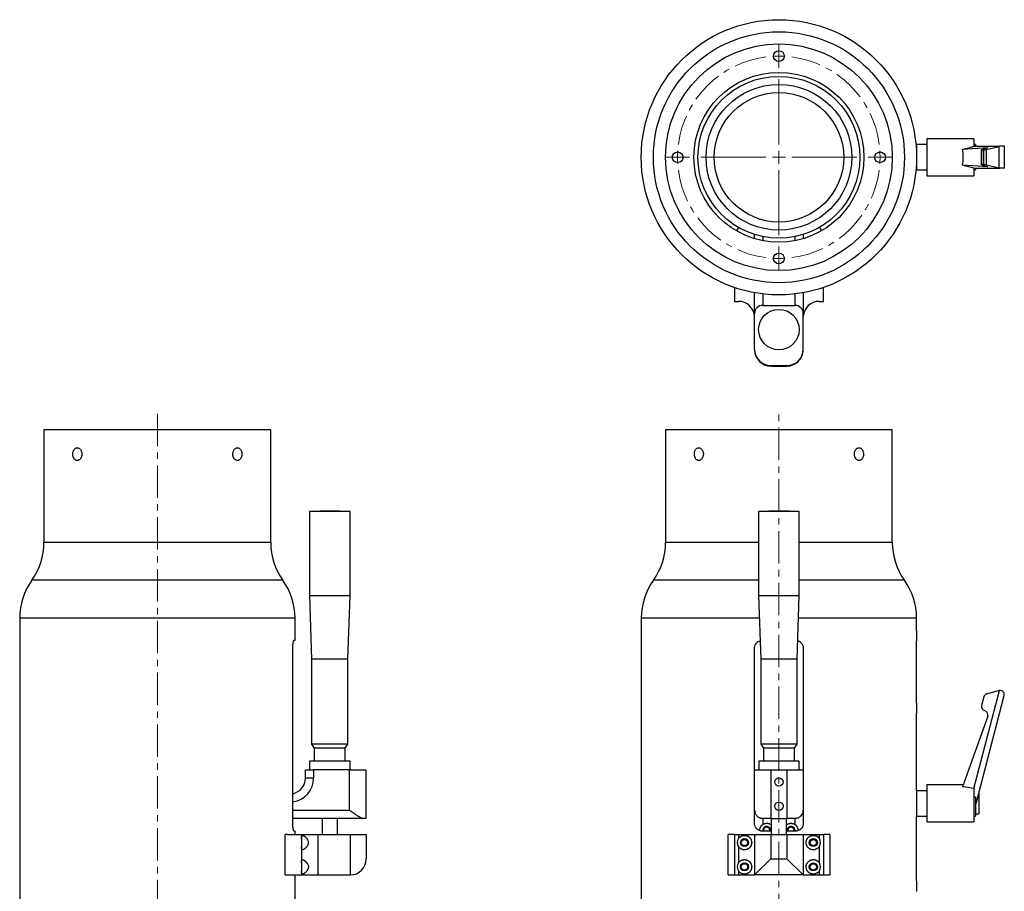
# Model space of a CAD drawing. Header units: inches. Extents: x 2 to 31.8, y 0 to 21.9.
# Tile 10 of 21: x 2 to 17.2, y 8.4 to 21.9. Entities that reach past the tile are written whole.
import ezdxf

# ---------------------------------------------------------------- set-up
doc = ezdxf.new("R2010")
doc.units = ezdxf.units.IN
doc.header["$MEASUREMENT"] = 0
doc.linetypes.add('CENTERX2', pattern=[0.8, 0.5, -0.1, 0.1, -0.1])

# ---------------------------------------------------------------- blocks, each defined once
blk = doc.blocks.new('SW_CENTERMARKSYMBOL_0')
at = {"color": 0, "linetype": 'Continuous', "lineweight": 0}
for p, q in [((1.562, 1.663), (1.562, 1.745)), ((1.562, 1.562), (1.562, 1.663)), ((1.562, 1.562), (1.562, 1.462)), ((1.562, 1.462), (1.562, 1.38)), ((1.562, 0.2), (1.562, 1.205)), ((-0.1, 0), (-0.183, 0)), ((0, 0), (-0.1, 0)), ((0, 0), (0.1, 0)), ((0.1, 0), (0.183, 0)), ((1.363, 0), (0.358, 0)), ((1.562, 0), (1.462, 0)), ((1.562, 0), (1.562, 0.1)), ((1.562, 0), (1.562, -0.1)), ((1.562, 0), (1.663, 0)), ((1.762, 0), (2.767, 0)), ((3.025, 0), (2.942, 0)), ((3.125, 0), (3.025, 0)), ((3.125, 0), (3.225, 0)), ((3.225, 0), (3.308, 0)), ((1.562, -0.2), (1.562, -1.205)), ((1.562, -1.462), (1.562, -1.38)), ((1.562, -1.562), (1.562, -1.462)), ((1.562, -1.562), (1.562, -1.663)), ((1.562, -1.663), (1.562, -1.745))]:
    blk.add_line(p, q, dxfattribs=at)
at = {"color": 0, "linetype": 'CENTERX2', "lineweight": 0}
for radius, start, end in [(1.563, 97.3339, 172.6661), (1.563, 7.3339, 82.6661), (1.563, 187.3339, 262.6661), (1.562, 277.3339, 352.6661)]:
    blk.add_arc((1.562, 0), radius, start, end, dxfattribs=at)
at = {"color": 0, "linetype": 'Continuous', "lineweight": 0}
for radius, start, end in [(1.563, 90, 93.6669), (1.563, 86.3331, 90), (1.563, 176.3331, 180), (1.563, 180, 183.6669), (1.562, 0, 3.6669), (1.562, 356.3331, 0), (1.563, 266.3331, 270), (1.562, 270, 273.6669)]:
    blk.add_arc((1.562, 0), radius, start, end, dxfattribs=at)

msp = doc.modelspace()

# ---------------------------------------------------------------- linework, layer by layer
at = {"color": 7, "linetype": 'Continuous', "lineweight": 25}
for p, q in [((15.976, 19.969), (15.816, 19.969)), ((15.816, 19.969), (15.816, 19.579)), ((16.699, 20.059), (15.976, 20.059)), ((15.976, 20.059), (15.976, 19.489)), ((16.526, 19.897), (16.914, 19.924)), ((16.699, 20.059), (16.699, 19.944)), ((16.724, 19.969), (16.699, 19.969)), ((16.699, 19.944), (16.701, 19.944)), ((16.701, 19.944), (17.096, 19.944)), ((16.724, 19.969), (16.724, 19.944)), ((16.886, 19.912), (16.848, 19.9)), ((16.897, 19.896), (17.092, 19.943)), ((16.914, 19.921), (16.914, 19.924)), ((17.092, 19.605), (17.092, 19.943)), ((17.171, 19.944), (17.096, 19.944)), ((17.171, 19.604), (17.171, 19.944)), ((15.816, 19.874), (15.813, 19.871)), ((15.816, 19.857), (15.814, 19.857)), ((16.817, 19.888), (16.817, 19.66)), ((16.819, 19.888), (16.853, 19.888)), ((16.819, 19.661), (16.819, 19.888)), ((16.853, 19.661), (16.853, 19.888)), ((16.897, 19.652), (16.897, 19.896)), ((15.813, 19.678), (15.816, 19.674)), ((15.814, 19.692), (15.816, 19.692)), ((16.914, 19.625), (16.526, 19.652)), ((16.853, 19.661), (16.819, 19.661)), ((16.848, 19.648), (16.886, 19.637)), ((17.092, 19.605), (16.897, 19.652)), ((16.914, 19.625), (16.914, 19.628)), ((15.816, 19.579), (15.976, 19.579)), ((15.976, 19.489), (16.699, 19.489)), ((16.699, 19.604), (16.699, 19.489)), ((16.699, 19.604), (16.701, 19.604)), ((16.699, 19.579), (16.724, 19.579)), ((16.701, 19.604), (17.096, 19.604)), ((16.724, 19.604), (16.724, 19.579)), ((17.171, 19.604), (17.096, 19.604)), ((13.066, 18.692), (13.034, 18.638)), ((13.316, 18.516), (13.316, 18.582)), ((13.441, 18.55), (13.441, 18.486)), ((13.941, 18.486), (13.941, 18.55)), ((14.066, 18.582), (14.066, 18.517)), ((14.316, 18.692), (14.347, 18.638)), ((13.003, 17.764), (13.003, 17.549)), ((13.316, 17.362), (13.316, 17.683)), ((13.441, 17.664), (13.441, 17.487)), ((13.941, 17.487), (13.941, 17.664)), ((14.066, 17.683), (14.066, 17.362)), ((14.378, 17.549), (14.378, 17.764)), ((13.003, 17.549), (13.066, 17.549)), ((13.441, 17.487), (13.941, 17.487)), ((14.315, 17.549), (14.378, 17.549)), ((13.316, 16.807), (13.316, 17.362)), ((14.066, 16.807), (14.066, 17.362)), ((13.566, 16.557), (13.816, 16.557)), ((13.566, 16.549), (13.815, 16.549)), ((2.346, 15.564), (2.346, 13.824)), ((5.846, 15.564), (2.346, 15.564)), ((5.846, 13.824), (5.846, 15.564)), ((11.941, 15.564), (11.941, 13.824)), ((15.441, 15.564), (11.941, 15.564)), ((15.441, 13.824), (15.441, 15.564)), ((6.758, 14.313), (6.445, 14.301)), ((6.445, 14.301), (6.445, 13.001)), ((6.794, 14.301), (6.445, 14.301)), ((7.071, 14.301), (6.758, 14.313)), ((7.071, 14.301), (6.794, 14.301)), ((7.071, 13.001), (7.071, 14.301)), ((13.691, 14.313), (13.378, 14.301)), ((13.378, 14.301), (13.378, 13.001)), ((13.38, 14.301), (13.378, 14.301)), ((14.004, 14.301), (13.38, 14.301)), ((14.004, 14.301), (13.691, 14.313)), ((14.004, 13.001), (14.004, 14.301)), ((5.846, 13.824), (2.346, 13.824)), ((13.378, 13.824), (11.941, 13.824)), ((15.441, 13.824), (14.004, 13.824)), ((6.033, 13.241), (2.158, 13.241)), ((13.378, 13.241), (11.753, 13.241)), ((15.628, 13.241), (14.004, 13.241)), ((6.445, 13.001), (6.476, 12.024)), ((6.794, 13.001), (6.445, 13.001)), ((7.071, 13.001), (6.794, 13.001)), ((7.039, 12.024), (7.071, 13.001)), ((13.378, 13.001), (13.41, 12.024)), ((13.38, 13.001), (13.378, 13.001)), ((14.004, 13.001), (13.38, 13.001)), ((13.973, 12.024), (14.004, 13.001)), ((1.971, 12.658), (1.971, 8.189)), ((6.221, 12.658), (1.971, 12.658)), ((6.221, 12.314), (6.221, 12.658)), ((11.566, 12.658), (11.566, 8.189)), ((13.389, 12.658), (11.566, 12.658)), ((15.816, 12.658), (13.993, 12.658)), ((15.816, 12.466), (15.816, 12.658)), ((6.206, 12.314), (6.221, 12.314)), ((6.187, 9.489), (6.187, 12.189)), ((13.313, 9.489), (13.313, 12.189)), ((14.068, 12.189), (14.068, 9.489)), ((15.816, 11.346), (15.816, 12.302)), ((6.476, 12.024), (6.476, 10.711)), ((6.79, 12.024), (6.476, 12.024)), ((7.039, 12.024), (6.79, 12.024)), ((7.039, 10.711), (7.039, 12.024)), ((13.41, 12.024), (13.41, 10.711)), ((13.411, 12.024), (13.41, 12.024)), ((13.973, 12.024), (13.411, 12.024)), ((13.973, 10.711), (13.973, 12.024)), ((16.701, 10.023), (17.096, 11.537)), ((16.734, 9.794), (17.169, 11.46)), ((16.853, 11.44), (16.819, 11.308)), ((17.092, 11.536), (16.897, 11.484)), ((15.816, 9.989), (15.816, 11.182)), ((16.914, 11.142), (16.526, 10.052)), ((16.848, 11.238), (16.886, 11.217)), ((6.476, 10.711), (6.519, 10.648)), ((6.79, 10.711), (6.476, 10.711)), ((6.519, 10.648), (6.519, 10.448)), ((6.785, 10.648), (6.519, 10.648)), ((6.997, 10.648), (6.785, 10.648)), ((7.039, 10.711), (6.79, 10.711)), ((6.997, 10.648), (7.039, 10.711)), ((6.997, 10.448), (6.997, 10.648)), ((13.41, 10.711), (13.452, 10.648)), ((13.411, 10.711), (13.41, 10.711)), ((13.973, 10.711), (13.411, 10.711)), ((13.452, 10.648), (13.452, 10.448)), ((13.454, 10.648), (13.452, 10.648)), ((13.93, 10.648), (13.454, 10.648)), ((13.93, 10.648), (13.973, 10.711)), ((13.93, 10.448), (13.93, 10.648)), ((6.445, 10.448), (6.445, 10.313)), ((6.794, 10.448), (6.445, 10.448)), ((7.07, 10.448), (6.794, 10.448)), ((7.07, 10.313), (7.07, 10.448)), ((13.379, 10.448), (13.379, 10.313)), ((13.381, 10.448), (13.379, 10.448)), ((14.004, 10.448), (13.381, 10.448)), ((14.004, 10.313), (14.004, 10.448)), ((6.383, 10.188), (6.383, 10.313)), ((6.383, 10.313), (6.508, 10.313)), ((6.383, 10.188), (6.508, 10.188)), ((6.508, 10.313), (6.508, 10.188)), ((7.063, 10.313), (6.508, 10.313)), ((7.063, 9.688), (7.063, 10.313)), ((7.063, 10.313), (7.313, 10.313)), ((7.313, 10.313), (7.313, 9.563)), ((13.316, 9.688), (13.316, 10.313)), ((13.316, 10.313), (13.566, 10.313)), ((13.566, 10.313), (13.566, 9.563)), ((13.566, 10.313), (13.816, 10.313)), ((13.816, 9.563), (13.816, 10.313)), ((13.816, 10.313), (14.066, 10.313)), ((14.066, 10.313), (14.066, 9.688)), ((16.536, 10.079), (15.976, 10.079)), ((15.976, 10.079), (15.976, 9.794)), ((15.976, 9.989), (15.816, 9.989)), ((15.816, 9.989), (15.816, 9.794)), ((16.699, 10.023), (16.701, 10.023)), ((16.699, 10.023), (16.699, 9.509)), ((16.724, 9.89), (16.699, 9.89)), ((16.724, 9.89), (16.724, 9.599)), ((16.776, 9.954), (16.776, 9.634)), ((15.816, 9.794), (15.816, 9.599)), ((15.976, 9.794), (15.976, 9.509)), ((16.724, 9.794), (16.734, 9.794)), ((6.187, 9.688), (7.063, 9.688)), ((13.316, 9.464), (13.316, 9.688)), ((14.066, 9.688), (14.066, 9.479)), ((15.816, 9.599), (15.976, 9.599)), ((15.816, 8.601), (15.816, 9.599)), ((16.699, 9.599), (16.724, 9.599)), ((16.724, 9.634), (16.776, 9.634)), ((6.742, 9.563), (6.187, 9.563)), ((6.64, 9.563), (6.64, 9.314)), ((6.774, 9.563), (6.742, 9.563)), ((6.774, 9.563), (6.742, 9.563)), ((7.279, 9.563), (6.774, 9.563)), ((6.875, 9.314), (6.875, 9.563)), ((7.313, 9.563), (7.279, 9.563)), ((13.566, 9.563), (13.441, 9.563)), ((13.441, 9.563), (13.441, 9.469)), ((13.566, 9.563), (13.816, 9.563)), ((13.574, 9.563), (13.574, 9.314)), ((13.809, 9.314), (13.809, 9.563)), ((13.941, 9.563), (13.816, 9.563)), ((13.941, 9.468), (13.941, 9.563)), ((15.976, 9.509), (16.699, 9.509)), ((6.107, 9.314), (6.071, 9.314)), ((6.071, 8.689), (6.071, 9.314)), ((6.107, 9.314), (6.321, 9.314)), ((6.221, 9.364), (6.206, 9.364)), ((6.221, 9.314), (6.221, 9.364)), ((6.321, 9.314), (6.321, 8.689)), ((6.321, 9.314), (6.571, 9.314)), ((6.571, 9.314), (6.571, 8.689)), ((6.571, 9.314), (7.071, 9.314)), ((7.071, 9.314), (7.071, 8.689)), ((7.071, 9.314), (7.321, 9.314)), ((7.321, 9.314), (7.321, 8.939)), ((12.906, 8.689), (12.906, 9.314)), ((13.003, 9.314), (12.906, 9.314)), ((13.003, 9.314), (13.003, 8.689)), ((13.003, 9.314), (13.066, 9.314)), ((13.066, 9.314), (13.066, 9.251)), ((13.066, 9.314), (13.316, 9.314)), ((13.316, 9.314), (13.566, 9.314)), ((13.316, 9.314), (13.316, 8.689)), ((13.574, 9.364), (13.438, 9.364)), ((13.566, 9.314), (13.566, 8.939)), ((13.566, 9.314), (13.815, 9.314)), ((13.943, 9.364), (13.809, 9.364)), ((13.815, 9.314), (13.815, 8.939)), ((13.815, 9.314), (14.065, 9.314)), ((14.065, 9.314), (14.065, 8.689)), ((14.065, 9.314), (14.315, 9.314)), ((14.315, 9.314), (14.315, 9.251)), ((14.315, 9.314), (14.378, 9.314)), ((14.378, 9.314), (14.378, 8.689)), ((14.475, 9.314), (14.378, 9.314)), ((14.475, 9.314), (14.475, 8.689)), ((13.066, 9.128), (13.066, 8.875)), ((14.315, 9.128), (14.315, 8.875)), ((13.316, 8.689), (13.566, 8.939)), ((13.566, 8.939), (13.815, 8.939)), ((13.815, 8.939), (14.065, 8.689)), ((6.071, 8.689), (6.107, 8.689)), ((6.107, 8.689), (6.321, 8.689)), ((6.221, 8.189), (6.221, 8.689)), ((6.321, 8.689), (6.571, 8.689)), ((6.571, 8.689), (7.071, 8.689)), ((12.906, 8.689), (13.003, 8.689)), ((13.003, 8.689), (13.066, 8.689)), ((13.066, 8.753), (13.066, 8.689)), ((13.066, 8.689), (13.316, 8.689)), ((14.065, 8.689), (13.316, 8.689)), ((14.065, 8.689), (14.315, 8.689)), ((14.315, 8.753), (14.315, 8.689)), ((14.315, 8.689), (14.378, 8.689)), ((14.378, 8.689), (14.475, 8.689))]:
    msp.add_line(p, q, dxfattribs=at)
at = {"color": 7, "linetype": 'CENTERX2', "lineweight": 18}
for p, q in [((4.096, 15.814), (4.096, 5.302)), ((13.691, 5.5), (13.691, 15.814))]:
    msp.add_line(p, q, dxfattribs=at)
at = {"color": 7, "linetype": 'Continuous', "lineweight": 25}
for centre, radius in [((13.691, 19.774), 2.125), ((13.691, 19.774), 1.938), ((13.691, 19.774), 1.75), ((13.691, 21.337), 0.0827), ((13.691, 19.774), 1.312), ((13.691, 19.774), 1.25), ((13.691, 19.774), 1.125), ((13.691, 19.774), 1), ((12.128, 19.774), 0.0827), ((15.253, 19.774), 0.0827), ((13.691, 18.212), 0.0827), ((13.691, 17.112), 0.313), ((13.691, 10.125), 0.065), ((13.691, 9.751), 0.065), ((13.159, 9.189), 0.0625), ((13.159, 9.189), 0.0492), ((14.222, 9.189), 0.0625), ((14.222, 9.189), 0.0492), ((13.16, 8.814), 0.0625), ((13.159, 8.814), 0.0492), ((14.222, 8.814), 0.0625), ((14.222, 8.814), 0.0492)]:
    msp.add_circle(centre, radius, dxfattribs=at)
for centre, radius, start, end in [((13.066, 17.299), 0.25, 2.5626, 90), ((13.441, 17.362), 0.125, 90, 180), ((13.941, 17.362), 0.125, 0, 90), ((14.315, 17.299), 0.25, 90, 175.5608), ((13.566, 16.807), 0.25, 180, 270), ((13.566, 16.799), 0.25, 180, 270), ((13.815, 16.799), 0.25, 270, 355.565), ((13.816, 16.807), 0.25, 270, 0), ((1.346, 13.824), 1, 324.3409, 0), ((6.846, 13.824), 1, 180, 215.6591), ((10.941, 13.824), 1, 324.3409, 0), ((16.441, 13.824), 1, 180, 215.6591), ((2.971, 12.658), 1, 144.3409, 180), ((5.221, 12.658), 1, 0, 35.6591), ((12.566, 12.658), 1, 144.3409, 180), ((14.816, 12.658), 1, 0, 35.6591), ((17.94, 12.384), 2.126, 177.7981, 182.229), ((16.914, 11.424), 0.0625, 105, 165.3791), ((17.108, 11.476), 0.0625, 101.3756, 105), ((17.108, 11.476), 0.0625, 345.3791, 101.3756), ((17.94, 11.264), 2.126, 177.7981, 182.229), ((16.879, 11.293), 0.0625, 165.3791, 240.3791), ((16.855, 11.163), 0.0625, 340.3791, 60.3791), ((6.133, 10.188), 0.25, 282.5212, 0), ((6.133, 10.188), 0.375, 278.3103, 0), ((13.503, 9.376), 0.0625, 90, 191.0695), ((13.503, 9.376), 0.0492, 345.8867, 194.1133), ((13.503, 9.376), 0.0625, 348.9305, 90), ((13.878, 9.376), 0.0625, 90, 191.0695), ((13.878, 9.376), 0.0492, 345.8867, 194.1133), ((13.878, 9.376), 0.0625, 348.9305, 90), ((13.159, 9.189), 0.112, 146.5202, 213.4798), ((14.222, 9.189), 0.112, 326.5202, 33.4798), ((7.071, 8.939), 0.25, 270, 0), ((13.16, 8.814), 0.112, 146.7538, 213.2462), ((14.222, 8.814), 0.112, 326.7538, 33.2462), ((17.94, 8.519), 2.126, 177.7981, 182.229)]:
    msp.add_arc(centre, radius, start, end, dxfattribs=at)
for centre, major_axis, ratio, start_param, end_param in [((15.986, 19.774), (1.102, 0.284), 0.016366, 5.220216, 5.414259), ((16.855, 19.907), (0.0625, 0.0163), 0.063359, 5.212874, 6.609138), ((17.108, 19.952), (0.0625, 0.0163), 0.063359, 4.434093, 4.497351), ((16.434, 19.774), (0, 0.285), 0.356495, 4.26787, 5.156907), ((16.879, 19.905), (0.0625, 0.0163), 0.063359, 2.071282, 3.380279), ((16.914, 19.905), (0.0625, 0.0163), 0.063359, 3.380279, 4.434093), ((15.986, 19.774), (1.102, -0.284), 0.016366, 0.868926, 1.06297), ((16.879, 19.644), (0.0625, -0.0163), 0.063359, 2.902907, 4.211904), ((16.914, 19.644), (0.0625, -0.0163), 0.063359, 1.849092, 2.902907), ((16.855, 19.641), (0.0625, -0.0163), 0.063359, 5.957233, 7.353496), ((17.108, 19.597), (0.0625, -0.0163), 0.063359, 1.785834, 1.849092), ((15.986, 9.794), (1.102, 0.021), 0.258007, 0.859876, 1.053919)]:
    msp.add_ellipse(centre, major_axis=major_axis, ratio=ratio, start_param=start_param, end_param=end_param, dxfattribs=at)
for points, knots in [([(2.93, 15.189), (2.93, 15.196), (2.93, 15.202), (2.928, 15.215), (2.926, 15.221), (2.923, 15.233), (2.92, 15.239), (2.915, 15.249), (2.912, 15.254), (2.905, 15.263), (2.902, 15.267), (2.894, 15.275), (2.89, 15.278), (2.881, 15.283), (2.877, 15.285), (2.868, 15.287), (2.863, 15.288), (2.854, 15.288), (2.849, 15.287), (2.841, 15.285), (2.836, 15.283), (2.828, 15.278), (2.824, 15.275), (2.817, 15.268), (2.813, 15.263), (2.807, 15.254), (2.804, 15.249), (2.8, 15.239), (2.798, 15.233), (2.794, 15.221), (2.793, 15.215), (2.791, 15.202), (2.791, 15.196), (2.791, 15.183), (2.791, 15.176), (2.793, 15.164), (2.794, 15.158), (2.799, 15.14), (2.804, 15.129), (2.813, 15.115), (2.817, 15.111), (2.824, 15.104), (2.828, 15.101), (2.836, 15.096), (2.841, 15.094), (2.849, 15.091), (2.854, 15.091), (2.863, 15.091), (2.868, 15.091), (2.877, 15.094), (2.881, 15.096), (2.89, 15.101), (2.894, 15.104), (2.902, 15.111), (2.905, 15.115), (2.912, 15.124), (2.915, 15.129), (2.92, 15.14), (2.923, 15.146), (2.928, 15.163), (2.93, 15.176), (2.93, 15.189)], [0, 0, 0, 0, 0.03125, 0.03125, 0.0625, 0.0625, 0.09375, 0.09375, 0.125, 0.125, 0.15625, 0.15625, 0.1875, 0.1875, 0.21875, 0.21875, 0.25, 0.25, 0.28125, 0.28125, 0.3125, 0.3125, 0.34375, 0.34375, 0.375, 0.375, 0.40625, 0.40625, 0.4375, 0.4375, 0.46875, 0.46875, 0.5, 0.5, 0.53125, 0.53125, 0.5625, 0.5625, 0.625, 0.625, 0.65625, 0.65625, 0.6875, 0.6875, 0.71875, 0.71875, 0.75, 0.75, 0.78125, 0.78125, 0.8125, 0.8125, 0.84375, 0.84375, 0.875, 0.875, 0.90625, 0.90625, 0.9375, 0.9375, 1, 1, 1, 1]), ([(5.401, 15.189), (5.401, 15.196), (5.401, 15.202), (5.399, 15.215), (5.398, 15.221), (5.394, 15.233), (5.392, 15.239), (5.387, 15.249), (5.385, 15.254), (5.378, 15.263), (5.375, 15.267), (5.368, 15.275), (5.364, 15.278), (5.356, 15.283), (5.351, 15.285), (5.342, 15.287), (5.338, 15.288), (5.329, 15.288), (5.324, 15.287), (5.315, 15.285), (5.311, 15.283), (5.302, 15.278), (5.298, 15.275), (5.29, 15.268), (5.287, 15.263), (5.28, 15.254), (5.277, 15.249), (5.272, 15.239), (5.269, 15.233), (5.266, 15.221), (5.264, 15.215), (5.262, 15.202), (5.262, 15.196), (5.262, 15.183), (5.262, 15.176), (5.264, 15.164), (5.266, 15.158), (5.271, 15.14), (5.276, 15.129), (5.286, 15.115), (5.29, 15.111), (5.298, 15.104), (5.302, 15.101), (5.311, 15.096), (5.315, 15.094), (5.324, 15.091), (5.329, 15.091), (5.338, 15.091), (5.342, 15.091), (5.351, 15.094), (5.356, 15.096), (5.364, 15.101), (5.368, 15.104), (5.375, 15.111), (5.378, 15.115), (5.385, 15.124), (5.387, 15.129), (5.392, 15.14), (5.394, 15.146), (5.399, 15.163), (5.401, 15.176), (5.401, 15.189)], [0, 0, 0, 0, 0.03125, 0.03125, 0.0625, 0.0625, 0.09375, 0.09375, 0.125, 0.125, 0.15625, 0.15625, 0.1875, 0.1875, 0.21875, 0.21875, 0.25, 0.25, 0.28125, 0.28125, 0.3125, 0.3125, 0.34375, 0.34375, 0.375, 0.375, 0.40625, 0.40625, 0.4375, 0.4375, 0.46875, 0.46875, 0.5, 0.5, 0.53125, 0.53125, 0.5625, 0.5625, 0.625, 0.625, 0.65625, 0.65625, 0.6875, 0.6875, 0.71875, 0.71875, 0.75, 0.75, 0.78125, 0.78125, 0.8125, 0.8125, 0.84375, 0.84375, 0.875, 0.875, 0.90625, 0.90625, 0.9375, 0.9375, 1, 1, 1, 1]), ([(12.525, 15.189), (12.525, 15.196), (12.524, 15.202), (12.522, 15.215), (12.521, 15.221), (12.517, 15.233), (12.515, 15.239), (12.51, 15.249), (12.507, 15.254), (12.5, 15.263), (12.496, 15.267), (12.489, 15.275), (12.484, 15.278), (12.476, 15.283), (12.471, 15.285), (12.462, 15.287), (12.458, 15.288), (12.449, 15.288), (12.444, 15.287), (12.435, 15.285), (12.431, 15.283), (12.423, 15.278), (12.419, 15.275), (12.412, 15.268), (12.408, 15.263), (12.402, 15.254), (12.399, 15.249), (12.394, 15.239), (12.392, 15.233), (12.389, 15.221), (12.388, 15.215), (12.386, 15.202), (12.386, 15.196), (12.386, 15.183), (12.386, 15.176), (12.388, 15.164), (12.389, 15.158), (12.394, 15.14), (12.399, 15.129), (12.408, 15.115), (12.411, 15.111), (12.419, 15.104), (12.423, 15.101), (12.431, 15.096), (12.435, 15.094), (12.444, 15.091), (12.449, 15.091), (12.458, 15.091), (12.462, 15.091), (12.471, 15.094), (12.476, 15.096), (12.484, 15.101), (12.488, 15.104), (12.496, 15.111), (12.5, 15.115), (12.507, 15.124), (12.51, 15.129), (12.515, 15.14), (12.517, 15.146), (12.523, 15.163), (12.525, 15.176), (12.525, 15.189)], [0, 0, 0, 0, 0.03125, 0.03125, 0.0625, 0.0625, 0.09375, 0.09375, 0.125, 0.125, 0.15625, 0.15625, 0.1875, 0.1875, 0.21875, 0.21875, 0.25, 0.25, 0.28125, 0.28125, 0.3125, 0.3125, 0.34375, 0.34375, 0.375, 0.375, 0.40625, 0.40625, 0.4375, 0.4375, 0.46875, 0.46875, 0.5, 0.5, 0.53125, 0.53125, 0.5625, 0.5625, 0.625, 0.625, 0.65625, 0.65625, 0.6875, 0.6875, 0.71875, 0.71875, 0.75, 0.75, 0.78125, 0.78125, 0.8125, 0.8125, 0.84375, 0.84375, 0.875, 0.875, 0.90625, 0.90625, 0.9375, 0.9375, 1, 1, 1, 1]), ([(14.996, 15.189), (14.996, 15.196), (14.995, 15.202), (14.994, 15.215), (14.992, 15.221), (14.989, 15.233), (14.987, 15.239), (14.982, 15.249), (14.979, 15.254), (14.973, 15.263), (14.97, 15.267), (14.962, 15.275), (14.959, 15.278), (14.95, 15.283), (14.946, 15.285), (14.937, 15.287), (14.933, 15.288), (14.924, 15.288), (14.919, 15.287), (14.91, 15.285), (14.906, 15.283), (14.897, 15.278), (14.893, 15.275), (14.885, 15.268), (14.881, 15.263), (14.875, 15.254), (14.872, 15.249), (14.866, 15.239), (14.864, 15.233), (14.86, 15.221), (14.859, 15.215), (14.857, 15.202), (14.857, 15.196), (14.857, 15.183), (14.857, 15.176), (14.859, 15.164), (14.86, 15.158), (14.866, 15.14), (14.871, 15.129), (14.881, 15.115), (14.885, 15.111), (14.893, 15.104), (14.897, 15.101), (14.905, 15.096), (14.91, 15.094), (14.919, 15.091), (14.923, 15.091), (14.933, 15.091), (14.937, 15.091), (14.946, 15.094), (14.95, 15.096), (14.959, 15.101), (14.962, 15.104), (14.97, 15.111), (14.973, 15.115), (14.979, 15.124), (14.982, 15.129), (14.987, 15.14), (14.989, 15.146), (14.994, 15.163), (14.996, 15.176), (14.996, 15.189)], [0, 0, 0, 0, 0.03125, 0.03125, 0.0625, 0.0625, 0.09375, 0.09375, 0.125, 0.125, 0.15625, 0.15625, 0.1875, 0.1875, 0.21875, 0.21875, 0.25, 0.25, 0.28125, 0.28125, 0.3125, 0.3125, 0.34375, 0.34375, 0.375, 0.375, 0.40625, 0.40625, 0.4375, 0.4375, 0.46875, 0.46875, 0.5, 0.5, 0.53125, 0.53125, 0.5625, 0.5625, 0.625, 0.625, 0.65625, 0.65625, 0.6875, 0.6875, 0.71875, 0.71875, 0.75, 0.75, 0.78125, 0.78125, 0.8125, 0.8125, 0.84375, 0.84375, 0.875, 0.875, 0.90625, 0.90625, 0.9375, 0.9375, 1, 1, 1, 1]), ([(6.187, 12.189), (6.187, 12.198), (6.187, 12.206), (6.188, 12.222), (6.188, 12.23), (6.189, 12.245), (6.19, 12.252), (6.192, 12.266), (6.192, 12.272), (6.194, 12.284), (6.195, 12.289), (6.197, 12.298), (6.199, 12.302), (6.201, 12.308), (6.202, 12.31), (6.204, 12.313), (6.205, 12.314), (6.206, 12.314)], [0, 0, 0, 0, 0.125, 0.125, 0.25, 0.25, 0.375, 0.375, 0.5, 0.5, 0.625, 0.625, 0.75, 0.75, 0.875, 0.875, 1, 1, 1, 1]), ([(13.313, 12.189), (13.314, 12.203), (13.317, 12.231), (13.338, 12.268), (13.367, 12.295), (13.39, 12.304), (13.401, 12.307)], [0, 0, 0, 0, 0.263388, 0.526697, 0.792205, 1, 1, 1, 1]), ([(13.982, 12.308), (13.983, 12.307), (13.998, 12.305), (14.023, 12.287), (14.052, 12.256), (14.066, 12.221), (14.068, 12.198), (14.068, 12.189)], [0, 0, 0, 0, 0.019799, 0.291426, 0.563161, 0.832483, 1, 1, 1, 1]), ([(7.063, 9.688), (7.063, 9.688), (7.076, 9.679), (7.096, 9.665), (7.122, 9.646), (7.144, 9.632), (7.165, 9.618), (7.189, 9.602), (7.21, 9.59), (7.228, 9.58), (7.241, 9.574), (7.252, 9.569), (7.262, 9.566), (7.271, 9.564), (7.277, 9.563), (7.279, 9.563)], [0, 0, 0, 0, 0.0021318, 0.1583829, 0.2481044, 0.3383298, 0.4302989, 0.5229648, 0.650698, 0.7159447, 0.7816887, 0.8350638, 0.8888382, 0.9441006, 1, 1, 1, 1]), ([(13.316, 9.688), (13.316, 9.688), (13.316, 9.679), (13.318, 9.665), (13.323, 9.646), (13.329, 9.632), (13.338, 9.618), (13.35, 9.602), (13.363, 9.59), (13.378, 9.58), (13.39, 9.574), (13.402, 9.569), (13.414, 9.566), (13.427, 9.564), (13.436, 9.563), (13.441, 9.563)], [0, 0, 0, 0, 0.0021318, 0.1583829, 0.2481044, 0.3383298, 0.4302989, 0.5229648, 0.650698, 0.7159447, 0.7816887, 0.8350638, 0.8888382, 0.9441006, 1, 1, 1, 1]), ([(13.941, 9.563), (13.959, 9.566), (13.997, 9.571), (14.032, 9.6), (14.054, 9.631), (14.064, 9.66), (14.066, 9.679), (14.066, 9.688), (14.066, 9.688)], [0, 0, 0, 0, 0.217562, 0.475995, 0.656059, 0.84121, 0.997863, 1, 1, 1, 1]), ([(6.206, 9.364), (6.205, 9.364), (6.204, 9.365), (6.202, 9.368), (6.201, 9.371), (6.199, 9.377), (6.197, 9.381), (6.195, 9.39), (6.194, 9.395), (6.192, 9.406), (6.192, 9.413), (6.19, 9.426), (6.189, 9.434), (6.188, 9.456), (6.187, 9.473), (6.187, 9.489)], [0, 0, 0, 0, 0.125, 0.125, 0.25, 0.25, 0.375, 0.375, 0.5, 0.5, 0.625, 0.625, 0.75, 0.75, 1, 1, 1, 1]), ([(13.438, 9.364), (13.43, 9.364), (13.422, 9.365), (13.406, 9.368), (13.398, 9.371), (13.383, 9.377), (13.376, 9.381), (13.362, 9.39), (13.356, 9.395), (13.344, 9.406), (13.339, 9.413), (13.33, 9.426), (13.326, 9.434), (13.316, 9.456), (13.313, 9.473), (13.313, 9.489)], [0, 0, 0, 0, 0.125, 0.125, 0.25, 0.25, 0.375, 0.375, 0.5, 0.5, 0.625, 0.625, 0.75, 0.75, 1, 1, 1, 1]), ([(13.441, 9.469), (13.431, 9.46), (13.41, 9.443), (13.396, 9.411), (13.39, 9.386), (13.392, 9.375), (13.392, 9.374)], [0, 0, 0, 0, 0.3657872, 0.7292942, 0.9817298, 1, 1, 1, 1]), ([(13.441, 9.469), (13.442, 9.469), (13.444, 9.471), (13.449, 9.474), (13.456, 9.478), (13.464, 9.481), (13.474, 9.484), (13.483, 9.486), (13.492, 9.487), (13.502, 9.488), (13.511, 9.488), (13.521, 9.486), (13.53, 9.485), (13.541, 9.482), (13.552, 9.477), (13.561, 9.472), (13.568, 9.467), (13.572, 9.464), (13.574, 9.463)], [0, 0, 0, 0, 0.0100873, 0.068182, 0.1265842, 0.1860721, 0.246003, 0.3401331, 0.388356, 0.43695, 0.5311584, 0.5795887, 0.6283779, 0.7205598, 0.8146104, 0.8848332, 0.9555891, 1, 1, 1, 1]), ([(13.809, 9.463), (13.809, 9.464), (13.811, 9.466), (13.817, 9.469), (13.824, 9.474), (13.831, 9.478), (13.839, 9.481), (13.846, 9.483), (13.854, 9.485), (13.86, 9.486), (13.867, 9.487), (13.875, 9.488), (13.882, 9.488), (13.889, 9.487), (13.896, 9.486), (13.903, 9.485), (13.909, 9.483), (13.915, 9.481), (13.922, 9.479), (13.928, 9.476), (13.935, 9.473), (13.939, 9.47), (13.941, 9.468)], [0, 0, 0, 0, 0.003735, 0.079163, 0.137311, 0.195766, 0.255308, 0.315293, 0.362294, 0.409582, 0.457849, 0.506487, 0.553499, 0.600871, 0.649345, 0.698179, 0.744217, 0.790506, 0.837496, 0.884693, 0.942198, 1, 1, 1, 1]), ([(13.99, 9.375), (13.99, 9.377), (13.99, 9.384), (13.989, 9.393), (13.987, 9.403), (13.984, 9.411), (13.981, 9.42), (13.977, 9.428), (13.972, 9.436), (13.967, 9.444), (13.961, 9.451), (13.955, 9.458), (13.948, 9.463), (13.943, 9.467), (13.941, 9.468)], [0, 0, 0, 0, 0.049886, 0.169767, 0.230737, 0.315563, 0.401061, 0.488347, 0.576135, 0.66431, 0.752922, 0.842986, 0.933664, 1, 1, 1, 1]), ([(14.068, 9.489), (14.068, 9.481), (14.067, 9.473), (14.064, 9.457), (14.062, 9.449), (14.055, 9.434), (14.052, 9.426), (14.042, 9.413), (14.037, 9.406), (14.026, 9.395), (14.019, 9.39), (14.006, 9.381), (13.998, 9.377), (13.983, 9.371), (13.976, 9.368), (13.96, 9.365), (13.951, 9.364), (13.943, 9.364)], [0, 0, 0, 0, 0.125, 0.125, 0.25, 0.25, 0.375, 0.375, 0.5, 0.5, 0.625, 0.625, 0.75, 0.75, 0.875, 0.875, 1, 1, 1, 1]), ([(6.321, 9.251), (6.321, 9.253), (6.321, 9.258), (6.321, 9.265), (6.322, 9.272), (6.322, 9.278), (6.323, 9.283), (6.324, 9.288), (6.326, 9.292), (6.328, 9.295), (6.33, 9.298), (6.332, 9.299), (6.335, 9.301), (6.339, 9.301), (6.343, 9.3), (6.348, 9.299), (6.353, 9.297), (6.358, 9.294), (6.364, 9.29), (6.37, 9.286), (6.376, 9.281), (6.382, 9.276), (6.389, 9.269), (6.396, 9.261), (6.403, 9.253), (6.41, 9.243), (6.416, 9.231), (6.422, 9.219), (6.425, 9.207), (6.427, 9.195), (6.427, 9.183), (6.425, 9.171), (6.421, 9.158), (6.416, 9.147), (6.411, 9.138), (6.405, 9.13), (6.4, 9.122), (6.394, 9.115), (6.387, 9.108), (6.381, 9.102), (6.375, 9.096), (6.369, 9.091), (6.363, 9.087), (6.357, 9.084), (6.351, 9.081), (6.346, 9.079), (6.342, 9.078), (6.338, 9.078), (6.335, 9.078), (6.332, 9.079), (6.329, 9.081), (6.327, 9.084), (6.325, 9.087), (6.324, 9.092), (6.323, 9.096), (6.322, 9.101), (6.321, 9.107), (6.321, 9.114), (6.321, 9.12), (6.321, 9.125), (6.321, 9.128)], [0, 0, 0, 0, 0.014827, 0.029759, 0.045028, 0.060419, 0.074911, 0.08951, 0.104451, 0.119511, 0.134539, 0.149685, 0.165192, 0.180818, 0.198157, 0.21564, 0.233541, 0.25157, 0.268904, 0.286333, 0.30404, 0.321834, 0.342114, 0.362519, 0.383341, 0.404326, 0.427963, 0.452044, 0.470934, 0.490322, 0.50924, 0.528807, 0.551076, 0.573979, 0.591077, 0.608309, 0.625885, 0.643557, 0.661661, 0.679854, 0.698324, 0.716893, 0.734898, 0.753009, 0.771484, 0.790101, 0.805262, 0.820517, 0.836089, 0.851779, 0.866943, 0.882228, 0.897902, 0.913714, 0.92777, 0.941924, 0.956381, 0.97094, 0.985421, 1, 1, 1, 1]), ([(13.066, 9.251), (13.068, 9.253), (13.072, 9.258), (13.078, 9.265), (13.084, 9.272), (13.092, 9.278), (13.099, 9.283), (13.107, 9.288), (13.115, 9.292), (13.124, 9.295), (13.132, 9.298), (13.141, 9.299), (13.15, 9.301), (13.16, 9.301), (13.169, 9.3), (13.179, 9.299), (13.189, 9.297), (13.198, 9.294), (13.207, 9.29), (13.215, 9.286), (13.222, 9.281), (13.23, 9.276), (13.238, 9.269), (13.245, 9.261), (13.251, 9.253), (13.258, 9.243), (13.263, 9.231), (13.267, 9.219), (13.27, 9.207), (13.271, 9.195), (13.271, 9.183), (13.27, 9.171), (13.267, 9.158), (13.263, 9.147), (13.258, 9.138), (13.254, 9.13), (13.249, 9.122), (13.243, 9.115), (13.236, 9.108), (13.229, 9.102), (13.221, 9.096), (13.213, 9.091), (13.205, 9.087), (13.196, 9.084), (13.186, 9.081), (13.177, 9.079), (13.167, 9.078), (13.159, 9.078), (13.15, 9.078), (13.141, 9.079), (13.132, 9.081), (13.123, 9.084), (13.114, 9.087), (13.105, 9.092), (13.098, 9.096), (13.091, 9.101), (13.084, 9.107), (13.077, 9.114), (13.072, 9.12), (13.068, 9.125), (13.066, 9.128)], [0, 0, 0, 0, 0.014827, 0.029759, 0.045028, 0.060419, 0.074911, 0.08951, 0.104451, 0.119511, 0.134539, 0.149685, 0.165192, 0.180818, 0.198157, 0.21564, 0.233541, 0.25157, 0.268904, 0.286333, 0.30404, 0.321834, 0.342114, 0.362519, 0.383341, 0.404326, 0.427963, 0.452044, 0.470934, 0.490322, 0.50924, 0.528807, 0.551076, 0.573979, 0.591077, 0.608309, 0.625885, 0.643557, 0.661661, 0.679854, 0.698324, 0.716893, 0.734898, 0.753009, 0.771484, 0.790101, 0.805262, 0.820517, 0.836089, 0.851779, 0.866943, 0.882228, 0.897902, 0.913714, 0.92777, 0.941924, 0.956381, 0.97094, 0.985421, 1, 1, 1, 1]), ([(14.315, 9.128), (14.313, 9.124), (14.308, 9.117), (14.301, 9.11), (14.294, 9.103), (14.286, 9.098), (14.278, 9.093), (14.27, 9.089), (14.262, 9.085), (14.254, 9.082), (14.243, 9.079), (14.229, 9.078), (14.215, 9.078), (14.204, 9.079), (14.193, 9.081), (14.182, 9.085), (14.172, 9.09), (14.163, 9.094), (14.156, 9.1), (14.148, 9.106), (14.141, 9.113), (14.134, 9.121), (14.128, 9.13), (14.122, 9.14), (14.117, 9.152), (14.114, 9.163), (14.112, 9.175), (14.111, 9.187), (14.111, 9.198), (14.113, 9.211), (14.116, 9.223), (14.12, 9.235), (14.125, 9.244), (14.13, 9.253), (14.136, 9.26), (14.143, 9.267), (14.15, 9.274), (14.157, 9.28), (14.166, 9.286), (14.174, 9.29), (14.183, 9.294), (14.192, 9.297), (14.202, 9.299), (14.212, 9.3), (14.222, 9.301), (14.231, 9.301), (14.239, 9.3), (14.248, 9.298), (14.256, 9.296), (14.265, 9.293), (14.273, 9.289), (14.281, 9.285), (14.29, 9.278), (14.299, 9.27), (14.307, 9.262), (14.312, 9.256), (14.315, 9.252), (14.315, 9.251)], [0, 0, 0, 0, 0.023118, 0.037906, 0.052803, 0.068046, 0.083414, 0.097673, 0.112036, 0.126724, 0.141525, 0.169622, 0.19844, 0.213456, 0.228558, 0.25931, 0.276771, 0.294327, 0.312157, 0.330073, 0.350671, 0.371402, 0.39259, 0.413967, 0.436121, 0.4587, 0.477068, 0.495937, 0.514325, 0.533293, 0.556538, 0.580438, 0.598389, 0.616479, 0.634934, 0.653492, 0.672368, 0.691343, 0.710641, 0.730055, 0.74737, 0.764786, 0.782547, 0.800443, 0.819185, 0.833523, 0.847953, 0.862683, 0.877522, 0.891862, 0.906308, 0.921085, 0.935977, 0.964024, 0.978394, 0.992861, 1, 1, 1, 1]), ([(6.321, 8.875), (6.321, 8.875), (6.321, 8.878), (6.321, 8.883), (6.321, 8.89), (6.322, 8.897), (6.322, 8.903), (6.323, 8.908), (6.324, 8.913), (6.326, 8.917), (6.328, 8.92), (6.33, 8.923), (6.332, 8.924), (6.335, 8.926), (6.339, 8.926), (6.343, 8.925), (6.348, 8.924), (6.353, 8.922), (6.358, 8.919), (6.364, 8.915), (6.37, 8.911), (6.376, 8.906), (6.382, 8.901), (6.389, 8.894), (6.396, 8.886), (6.403, 8.878), (6.41, 8.868), (6.417, 8.856), (6.422, 8.844), (6.426, 8.832), (6.428, 8.82), (6.428, 8.808), (6.426, 8.796), (6.422, 8.784), (6.417, 8.772), (6.411, 8.763), (6.406, 8.755), (6.4, 8.747), (6.394, 8.74), (6.388, 8.733), (6.381, 8.727), (6.375, 8.722), (6.369, 8.717), (6.363, 8.712), (6.357, 8.709), (6.352, 8.706), (6.347, 8.704), (6.342, 8.703), (6.339, 8.703), (6.335, 8.703), (6.332, 8.704), (6.33, 8.706), (6.327, 8.709), (6.325, 8.712), (6.324, 8.716), (6.323, 8.721), (6.322, 8.726), (6.322, 8.732), (6.321, 8.738), (6.321, 8.745), (6.321, 8.751), (6.321, 8.753)], [0, 0, 0, 0, 0.000267, 0.015108, 0.030055, 0.045343, 0.060751, 0.075217, 0.089789, 0.104703, 0.119735, 0.134807, 0.149998, 0.165555, 0.181232, 0.198554, 0.21602, 0.233903, 0.251914, 0.26923, 0.286642, 0.304331, 0.322107, 0.342378, 0.362774, 0.383585, 0.404561, 0.428112, 0.452104, 0.470929, 0.49025, 0.509103, 0.528604, 0.550772, 0.57357, 0.590615, 0.607793, 0.625315, 0.642931, 0.660989, 0.679136, 0.697559, 0.716078, 0.734092, 0.752213, 0.770697, 0.789322, 0.804474, 0.819721, 0.835283, 0.850964, 0.86612, 0.881396, 0.897062, 0.912866, 0.926901, 0.941033, 0.955468, 0.970006, 0.984949, 1, 1, 1, 1]), ([(13.066, 8.875), (13.066, 8.875), (13.068, 8.878), (13.072, 8.883), (13.078, 8.89), (13.085, 8.897), (13.092, 8.903), (13.099, 8.908), (13.107, 8.913), (13.115, 8.917), (13.124, 8.92), (13.133, 8.923), (13.142, 8.924), (13.151, 8.926), (13.16, 8.926), (13.17, 8.925), (13.179, 8.924), (13.189, 8.922), (13.198, 8.919), (13.207, 8.915), (13.215, 8.911), (13.223, 8.906), (13.23, 8.901), (13.238, 8.894), (13.245, 8.886), (13.252, 8.878), (13.258, 8.868), (13.263, 8.856), (13.267, 8.844), (13.27, 8.832), (13.271, 8.82), (13.271, 8.808), (13.27, 8.796), (13.267, 8.784), (13.263, 8.772), (13.259, 8.763), (13.254, 8.755), (13.249, 8.747), (13.243, 8.74), (13.237, 8.733), (13.23, 8.727), (13.222, 8.722), (13.214, 8.717), (13.205, 8.712), (13.196, 8.709), (13.186, 8.706), (13.177, 8.704), (13.168, 8.703), (13.159, 8.703), (13.15, 8.703), (13.141, 8.704), (13.132, 8.706), (13.123, 8.709), (13.114, 8.712), (13.106, 8.716), (13.098, 8.721), (13.091, 8.726), (13.084, 8.732), (13.078, 8.738), (13.072, 8.745), (13.068, 8.751), (13.066, 8.753)], [0, 0, 0, 0, 0.000267, 0.015108, 0.030055, 0.045343, 0.060751, 0.075217, 0.089789, 0.104703, 0.119735, 0.134807, 0.149998, 0.165555, 0.181232, 0.198554, 0.21602, 0.233903, 0.251914, 0.26923, 0.286642, 0.304331, 0.322107, 0.342378, 0.362774, 0.383585, 0.404561, 0.428112, 0.452104, 0.470929, 0.49025, 0.509103, 0.528604, 0.550772, 0.57357, 0.590615, 0.607793, 0.625315, 0.642931, 0.660989, 0.679136, 0.697559, 0.716078, 0.734092, 0.752213, 0.770697, 0.789322, 0.804474, 0.819721, 0.835283, 0.850964, 0.86612, 0.881396, 0.897062, 0.912866, 0.926901, 0.941033, 0.955468, 0.970006, 0.984949, 1, 1, 1, 1]), ([(14.315, 8.753), (14.313, 8.749), (14.308, 8.743), (14.3, 8.735), (14.293, 8.728), (14.286, 8.723), (14.278, 8.718), (14.27, 8.714), (14.262, 8.71), (14.254, 8.707), (14.242, 8.704), (14.228, 8.703), (14.215, 8.703), (14.204, 8.704), (14.193, 8.706), (14.182, 8.71), (14.171, 8.715), (14.163, 8.719), (14.156, 8.725), (14.148, 8.731), (14.141, 8.738), (14.134, 8.746), (14.127, 8.755), (14.122, 8.765), (14.117, 8.777), (14.113, 8.788), (14.111, 8.8), (14.11, 8.812), (14.111, 8.823), (14.112, 8.835), (14.116, 8.848), (14.12, 8.859), (14.125, 8.869), (14.13, 8.877), (14.136, 8.885), (14.142, 8.892), (14.149, 8.899), (14.157, 8.905), (14.165, 8.91), (14.174, 8.915), (14.183, 8.919), (14.192, 8.922), (14.201, 8.924), (14.211, 8.925), (14.221, 8.926), (14.23, 8.926), (14.239, 8.925), (14.248, 8.923), (14.256, 8.921), (14.264, 8.918), (14.272, 8.914), (14.28, 8.91), (14.288, 8.905), (14.295, 8.899), (14.301, 8.893), (14.307, 8.887), (14.312, 8.881), (14.314, 8.877), (14.315, 8.875)], [0, 0, 0, 0, 0.023815, 0.038573, 0.053439, 0.068652, 0.083988, 0.098218, 0.112552, 0.127211, 0.141981, 0.170029, 0.198795, 0.213791, 0.228872, 0.25958, 0.277024, 0.294562, 0.312374, 0.330272, 0.350858, 0.371578, 0.392754, 0.41412, 0.436196, 0.458695, 0.476999, 0.4958, 0.514123, 0.533025, 0.556158, 0.579943, 0.597838, 0.615871, 0.634267, 0.652767, 0.671596, 0.690526, 0.709774, 0.729138, 0.746451, 0.763865, 0.781624, 0.799517, 0.818751, 0.833067, 0.847473, 0.86218, 0.876995, 0.891313, 0.905735, 0.920489, 0.935358, 0.94932, 0.963376, 0.977719, 0.99216, 1, 1, 1, 1])]:
    msp.add_open_spline(points, degree=3, knots=knots, dxfattribs=at)

# ---------------------------------------------------------------- block references
at = {"color": 7, "linetype": 'Continuous', "lineweight": 0}
msp.add_blockref('SW_CENTERMARKSYMBOL_0', (12.128, 19.774), dxfattribs=at)

doc.saveas('drawing.dxf')
